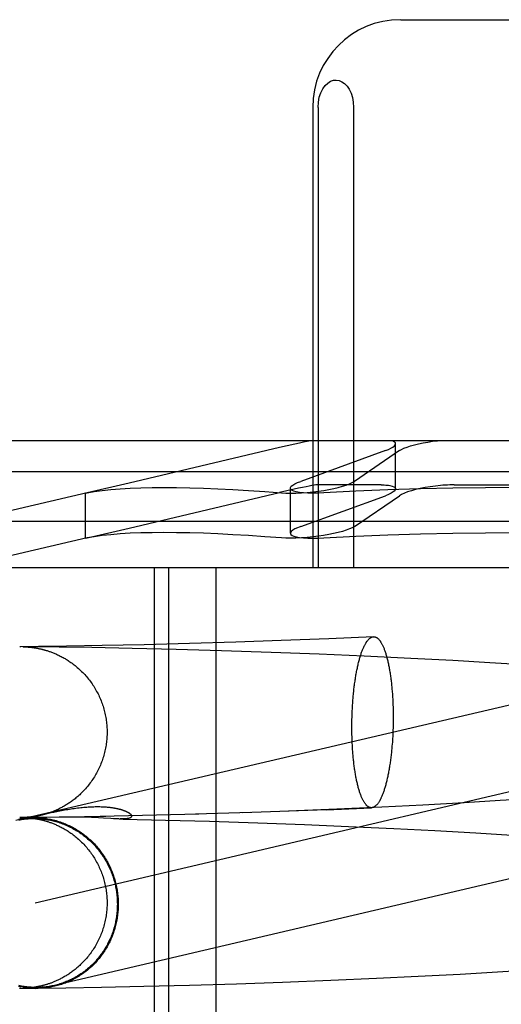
# Model space of a CAD drawing. Header units: inches. Extents: x 0 to 278, y 0 to 180.
# Tile 23 of 76: x 95.415 to 95.524, y 91.811 to 92.035. Entities that reach past the tile are written whole.
import ezdxf

# ---------------------------------------------------------------- set-up
doc = ezdxf.new("R2010")
doc.units = ezdxf.units.IN
doc.header["$LTSCALE"] = 15.310625
doc.header["$MEASUREMENT"] = 0
doc.linetypes.add('HIDDEN', pattern=[0.2, 0.1, -0.1])
doc.layers.add('DEFAULT_2', color=8, linetype='HIDDEN')

msp = doc.modelspace()

# ---------------------------------------------------------------- linework, layer by layer
at = {"layer": 'DEFAULT_2', "color": 8, "linetype": 'HIDDEN'}
for p, q in [((95.50153, 92.03531), (95.55508, 92.03531)), ((95.48143, 92.01531), (95.48143, 91.91031)), ((95.48265, 92.01531), (95.48265, 91.91031)), ((95.49077, 92.01531), (95.49077, 91.91031)), ((95.68423, 91.93931), (95.37237, 91.93931)), ((95.50034, 91.92833), (95.50034, 91.93861)), ((95.47388, 91.93774), (95.43959, 91.92963)), ((95.498, 91.93704), (95.47869, 91.93004)), ((95.50121, 91.93704), (95.49094, 91.93004)), ((95.6913, 91.93223), (95.3653, 91.93223)), ((95.43959, 91.92963), (95.42998, 91.92745)), ((95.43002, 91.92746), (95.40205, 91.9209)), ((95.42998, 91.92745), (95.42959, 91.92735)), ((95.42959, 91.92735), (95.42999, 91.92741)), ((95.42959, 91.91709), (95.42959, 91.92736)), ((95.43959, 91.91936), (95.47387, 91.92747)), ((95.47635, 91.91822), (95.47635, 91.92849)), ((95.49701, 91.92924), (95.48243, 91.92924)), ((95.51372, 91.92924), (95.54289, 91.92924)), ((95.47869, 91.91977), (95.498, 91.92677)), ((95.49094, 91.91977), (95.50121, 91.92677)), ((95.65455, 91.9209), (95.40205, 91.9209)), ((95.42998, 91.91718), (95.43959, 91.91936)), ((95.43002, 91.91719), (95.40067, 91.91031)), ((95.42959, 91.91708), (95.42998, 91.91718)), ((95.42999, 91.91714), (95.42959, 91.91708)), ((95.65594, 91.91031), (95.40067, 91.91031)), ((95.4453, 91.91031), (95.4453, 91.75406)), ((95.44854, 91.91031), (95.44854, 91.75406)), ((95.45937, 91.91031), (95.45937, 91.75406)), ((95.47424, 91.89374), (95.46392, 91.89338)), ((95.48514, 91.89417), (95.47424, 91.89374)), ((95.49528, 91.89462), (95.48514, 91.89417)), ((95.41471, 91.89233), (95.41462, 91.89233)), ((95.41486, 91.89233), (95.41473, 91.89233)), ((95.4189, 91.89236), (95.41486, 91.89233)), ((95.4236, 91.89224), (95.41537, 91.89233)), ((95.41538, 91.89233), (95.41549, 91.89232)), ((95.41542, 91.89233), (95.41549, 91.89232)), ((95.41549, 91.89232), (95.41557, 91.89232)), ((95.41557, 91.89232), (95.41567, 91.89232)), ((95.41567, 91.89232), (95.41573, 91.89232)), ((95.41575, 91.89232), (95.41583, 91.89231)), ((95.41585, 91.89231), (95.41594, 91.89231)), ((95.41594, 91.89231), (95.41603, 91.8923)), ((95.41603, 91.8923), (95.41613, 91.8923)), ((95.41613, 91.8923), (95.41625, 91.89229)), ((95.41625, 91.89229), (95.41633, 91.89229)), ((95.41633, 91.89229), (95.41643, 91.89228)), ((95.41643, 91.89228), (95.41653, 91.89227)), ((95.41653, 91.89227), (95.41664, 91.89226)), ((95.41664, 91.89226), (95.41675, 91.89225)), ((95.41675, 91.89225), (95.41687, 91.89224)), ((95.41687, 91.89224), (95.417, 91.89223)), ((95.417, 91.89223), (95.41714, 91.89222)), ((95.41714, 91.89222), (95.41728, 91.8922)), ((95.41728, 91.8922), (95.41742, 91.89218)), ((95.41742, 91.89218), (95.41758, 91.89216)), ((95.41758, 91.89216), (95.41773, 91.89214)), ((95.42531, 91.89244), (95.4189, 91.89236)), ((95.4311, 91.89213), (95.4236, 91.89224)), ((95.43341, 91.89258), (95.42531, 91.89244)), ((95.44027, 91.89195), (95.4311, 91.89213)), ((95.44303, 91.89278), (95.43341, 91.89258)), ((95.4503, 91.8917), (95.44027, 91.89195)), ((95.45337, 91.89305), (95.44303, 91.89278)), ((95.46065, 91.89141), (95.4503, 91.8917)), ((95.46392, 91.89338), (95.45337, 91.89305)), ((95.47195, 91.89103), (95.46065, 91.89141)), ((95.4829, 91.89062), (95.47195, 91.89103)), ((95.49319, 91.89018), (95.4829, 91.89062)), ((95.50379, 91.88968), (95.49319, 91.89018)), ((95.51338, 91.88918), (95.50379, 91.88968)), ((95.52185, 91.8887), (95.51338, 91.88918)), ((95.53033, 91.88818), (95.52185, 91.8887)), ((95.54315, 91.88299), (95.41376, 91.85269)), ((95.49967, 91.88044), (95.4997, 91.8798)), ((95.49044, 91.87763), (95.49048, 91.87828)), ((95.49048, 91.87828), (95.49051, 91.87893)), ((95.49051, 91.87893), (95.49056, 91.87958)), ((95.4997, 91.8798), (95.49973, 91.87916)), ((95.49973, 91.87916), (95.49975, 91.87851)), ((95.49975, 91.87851), (95.49976, 91.87786)), ((95.49038, 91.87566), (95.4904, 91.87632)), ((95.4904, 91.87632), (95.49042, 91.87698)), ((95.49042, 91.87698), (95.49044, 91.87763)), ((95.49976, 91.87786), (95.49977, 91.87721)), ((95.49977, 91.87721), (95.49978, 91.87655)), ((95.49978, 91.87589), (95.49977, 91.87524)), ((95.49978, 91.87655), (95.49978, 91.87589)), ((95.49036, 91.87435), (95.49037, 91.87501)), ((95.49036, 91.87369), (95.49036, 91.87435)), ((95.49037, 91.87303), (95.49036, 91.87369)), ((95.49037, 91.87501), (95.49038, 91.87566)), ((95.49975, 91.87392), (95.49973, 91.87326)), ((95.49976, 91.87458), (95.49975, 91.87392)), ((95.49977, 91.87524), (95.49976, 91.87458)), ((95.49038, 91.87238), (95.49037, 91.87303)), ((95.4904, 91.87173), (95.49038, 91.87238)), ((95.49042, 91.87108), (95.4904, 91.87173)), ((95.49963, 91.87131), (95.49959, 91.87066)), ((95.49967, 91.87196), (95.49963, 91.87131)), ((95.4997, 91.87261), (95.49967, 91.87196)), ((95.49973, 91.87326), (95.4997, 91.87261)), ((95.49044, 91.87044), (95.49042, 91.87108)), ((95.49048, 91.8698), (95.49044, 91.87044)), ((95.54755, 91.8642), (95.41816, 91.8339)), ((95.53238, 91.85776), (95.52418, 91.85724)), ((95.48459, 91.85518), (95.49486, 91.85562)), ((95.49723, 91.85577), (95.48696, 91.85531)), ((95.50654, 91.85624), (95.49723, 91.85577)), ((95.51595, 91.85675), (95.50654, 91.85624)), ((95.52418, 91.85724), (95.51595, 91.85675)), ((95.41471, 91.85339), (95.41462, 91.85339)), ((95.41463, 91.8534), (95.41472, 91.8534)), ((95.41921, 91.85336), (95.41464, 91.8534)), ((95.41486, 91.8534), (95.41473, 91.85339)), ((95.41475, 91.8534), (95.41485, 91.8534)), ((95.41486, 91.8534), (95.41932, 91.85343)), ((95.41555, 91.8534), (95.41537, 91.8534)), ((95.41538, 91.85339), (95.41548, 91.85339)), ((95.41539, 91.8534), (95.41539, 91.8534)), ((95.41544, 91.85339), (95.41552, 91.85339)), ((95.41559, 91.85341), (95.41551, 91.8534)), ((95.41552, 91.85339), (95.41559, 91.85339)), ((95.41569, 91.85341), (95.41559, 91.85341)), ((95.41561, 91.85339), (95.41571, 91.85338)), ((95.41578, 91.85341), (95.41571, 91.85341)), ((95.41571, 91.85338), (95.41578, 91.85338)), ((95.41588, 91.85342), (95.4158, 91.85341)), ((95.4158, 91.85338), (95.41591, 91.85338)), ((95.41597, 91.85342), (95.41588, 91.85342)), ((95.41591, 91.85338), (95.416, 91.85337)), ((95.41607, 91.85342), (95.41597, 91.85342)), ((95.416, 91.85337), (95.4161, 91.85337)), ((95.41617, 91.85343), (95.41607, 91.85342)), ((95.4161, 91.85337), (95.41621, 91.85336)), ((95.41629, 91.85344), (95.41617, 91.85343)), ((95.41621, 91.85336), (95.41633, 91.85335)), ((95.41638, 91.85344), (95.41629, 91.85344)), ((95.41633, 91.85335), (95.41643, 91.85335)), ((95.41648, 91.85345), (95.41638, 91.85344)), ((95.41643, 91.85335), (95.41653, 91.85334)), ((95.41658, 91.85346), (95.41648, 91.85345)), ((95.41653, 91.85334), (95.41664, 91.85333)), ((95.41669, 91.85347), (95.41658, 91.85346)), ((95.41664, 91.85333), (95.41675, 91.85332)), ((95.41681, 91.85348), (95.41669, 91.85347)), ((95.41675, 91.85332), (95.41687, 91.85331)), ((95.41693, 91.85349), (95.41681, 91.85348)), ((95.41687, 91.85331), (95.417, 91.8533)), ((95.41705, 91.8535), (95.41693, 91.85349)), ((95.417, 91.8533), (95.41714, 91.85328)), ((95.41719, 91.85352), (95.41705, 91.8535)), ((95.41714, 91.85328), (95.41728, 91.85327)), ((95.41732, 91.85353), (95.41719, 91.85352)), ((95.41728, 91.85327), (95.41742, 91.85325)), ((95.41747, 91.85355), (95.41732, 91.85353)), ((95.41742, 91.85325), (95.41758, 91.85323)), ((95.41763, 91.85357), (95.41747, 91.85355)), ((95.41758, 91.85323), (95.41773, 91.85321)), ((95.41779, 91.85359), (95.41763, 91.85357)), ((95.41857, 91.85338), (95.41855, 91.85338)), ((95.41862, 91.85338), (95.41859, 91.85338)), ((95.41867, 91.85337), (95.41864, 91.85337)), ((95.41871, 91.85337), (95.41869, 91.85337)), ((95.4188, 91.85337), (95.41873, 91.85337)), ((95.41887, 91.85337), (95.4188, 91.85337)), ((95.41893, 91.85336), (95.41887, 91.85337)), ((95.41902, 91.85336), (95.41896, 91.85336)), ((95.41911, 91.85336), (95.41904, 91.85336)), ((95.42589, 91.85351), (95.41905, 91.85343)), ((95.41911, 91.85388), (95.41943, 91.85396)), ((95.41932, 91.85336), (95.41924, 91.85336)), ((95.41944, 91.85336), (95.41932, 91.85336)), ((95.41943, 91.85396), (95.41964, 91.85401)), ((95.41959, 91.85336), (95.41944, 91.85336)), ((95.41975, 91.85336), (95.41959, 91.85336)), ((95.41964, 91.85401), (95.42009, 91.85412)), ((95.42001, 91.85336), (95.41975, 91.85336)), ((95.42032, 91.85337), (95.42001, 91.85336)), ((95.42009, 91.85412), (95.42061, 91.85424)), ((95.42078, 91.85338), (95.42032, 91.85337)), ((95.42061, 91.85424), (95.42117, 91.85437)), ((95.42361, 91.85346), (95.42078, 91.85338)), ((95.42117, 91.85437), (95.42178, 91.85451)), ((95.42178, 91.85451), (95.42243, 91.85464)), ((95.42243, 91.85464), (95.4231, 91.85478)), ((95.42448, 91.85347), (95.42361, 91.85346)), ((95.43427, 91.85366), (95.42448, 91.85347)), ((95.42619, 91.8535), (95.42555, 91.85349)), ((95.4269, 91.8535), (95.42619, 91.8535)), ((95.42765, 91.85349), (95.4269, 91.8535)), ((95.42844, 91.85348), (95.42765, 91.85349)), ((95.42927, 91.85346), (95.42844, 91.85348)), ((95.43013, 91.85344), (95.42927, 91.85346)), ((95.43098, 91.8534), (95.43013, 91.85344)), ((95.4318, 91.85337), (95.43098, 91.8534)), ((95.4326, 91.85332), (95.4318, 91.85337)), ((95.43372, 91.85326), (95.4326, 91.85332)), ((95.45549, 91.85417), (95.43298, 91.85364)), ((95.43539, 91.85316), (95.43372, 91.85326)), ((95.46732, 91.85453), (95.45474, 91.85416)), ((95.48459, 91.85518), (95.46546, 91.85449)), ((95.48696, 91.85531), (95.47593, 91.85487)), ((95.43599, 91.85312), (95.43539, 91.85316)), ((95.43734, 91.85307), (95.43599, 91.85312)), ((95.43734, 91.85307), (95.43822, 91.85305)), ((95.43822, 91.85305), (95.4479, 91.85282)), ((95.4479, 91.85282), (95.45793, 91.85254)), ((95.45793, 91.85254), (95.46891, 91.85218)), ((95.46891, 91.85218), (95.47957, 91.85178)), ((95.47957, 91.85178), (95.4896, 91.85137)), ((95.4896, 91.85137), (95.49992, 91.85089)), ((95.49992, 91.85089), (95.50925, 91.85041)), ((95.50925, 91.85041), (95.51865, 91.84989)), ((95.51865, 91.84989), (95.52687, 91.84939)), ((95.50546, 91.8172), (95.51508, 91.81771)), ((95.51508, 91.81771), (95.52356, 91.81819)), ((95.52356, 91.81819), (95.53205, 91.81872)), ((95.44294, 91.81491), (95.45337, 91.81517)), ((95.45337, 91.81517), (95.46403, 91.81549)), ((95.46403, 91.81549), (95.47451, 91.81585)), ((95.47451, 91.81585), (95.4856, 91.81629)), ((95.4856, 91.81629), (95.49599, 91.81674)), ((95.49599, 91.81674), (95.50546, 91.8172)), ((95.41457, 91.81447), (95.41826, 91.81443)), ((95.41463, 91.81447), (95.41472, 91.81446)), ((95.41475, 91.81446), (95.41485, 91.81446)), ((95.41537, 91.81447), (95.41865, 91.81449)), ((95.41555, 91.81447), (95.41537, 91.81447)), ((95.41539, 91.81447), (95.41539, 91.81447)), ((95.41559, 91.81447), (95.41551, 91.81447)), ((95.41569, 91.81447), (95.41559, 91.81447)), ((95.41578, 91.81448), (95.41571, 91.81447)), ((95.41588, 91.81448), (95.4158, 91.81448)), ((95.41597, 91.81449), (95.41588, 91.81448)), ((95.41607, 91.81449), (95.41597, 91.81449)), ((95.41617, 91.8145), (95.41607, 91.81449)), ((95.41629, 91.8145), (95.41617, 91.8145)), ((95.41638, 91.81451), (95.41629, 91.8145)), ((95.41648, 91.81452), (95.41638, 91.81451)), ((95.41658, 91.81452), (95.41648, 91.81452)), ((95.41669, 91.81453), (95.41658, 91.81452)), ((95.41681, 91.81454), (95.41669, 91.81453)), ((95.41693, 91.81455), (95.41681, 91.81454)), ((95.41705, 91.81457), (95.41693, 91.81455)), ((95.41719, 91.81458), (95.41705, 91.81457)), ((95.41732, 91.8146), (95.41719, 91.81458)), ((95.41747, 91.81462), (95.41732, 91.8146)), ((95.41763, 91.81464), (95.41747, 91.81462)), ((95.41779, 91.81466), (95.41763, 91.81464)), ((95.41865, 91.81449), (95.42514, 91.81457)), ((95.42514, 91.81457), (95.43329, 91.8147)), ((95.43329, 91.8147), (95.44294, 91.81491))]:
    msp.add_line(p, q, dxfattribs=at)
for points in [[(95.48265, 92.01531), (95.48272, 92.0165), (95.48293, 92.01761), (95.48327, 92.01864), (95.48372, 92.01956), (95.48425, 92.02029), (95.48485, 92.02087), (95.48549, 92.02126), (95.48615, 92.02149), (95.48682, 92.02155), (95.48748, 92.02144), (95.48811, 92.02117), (95.48871, 92.02075), (95.48927, 92.02017), (95.48976, 92.01944), (95.49018, 92.01857), (95.4905, 92.01758), (95.49069, 92.01649), (95.49077, 92.01531)], [(95.48093, 91.93931), (95.48019, 91.93916), (95.47935, 91.93898), (95.4784, 91.93878), (95.47737, 91.93854), (95.47388, 91.93774)], [(95.498, 91.93704), (95.49869, 91.93732), (95.49927, 91.93759), (95.49973, 91.93786), (95.50007, 91.93812), (95.50027, 91.93837), (95.50034, 91.93861)], [(95.50034, 91.93861), (95.50028, 91.93882), (95.50009, 91.93901), (95.49977, 91.93917), (95.49934, 91.93931)], [(95.50121, 91.93704), (95.50167, 91.93732), (95.50225, 91.93759), (95.50294, 91.93786), (95.50374, 91.93812), (95.50462, 91.93837), (95.50558, 91.9386), (95.5066, 91.93882), (95.50767, 91.93901), (95.50878, 91.93917), (95.50989, 91.93931)], [(95.47635, 91.92849), (95.47639, 91.92866), (95.47656, 91.92892), (95.47689, 91.92919), (95.47735, 91.92947), (95.47796, 91.92975), (95.47869, 91.93004)], [(95.48154, 91.92767), (95.48274, 91.92782), (95.48394, 91.92799), (95.4851, 91.92819), (95.48622, 91.92842), (95.48726, 91.92866), (95.48822, 91.92892), (95.48907, 91.92919), (95.48982, 91.92947), (95.49045, 91.92975), (95.49094, 91.93004)], [(95.42999, 91.92741), (95.43164, 91.9277), (95.43345, 91.92794), (95.43542, 91.92815), (95.43754, 91.92832), (95.43981, 91.92846), (95.44223, 91.92856), (95.4448, 91.92861), (95.44752, 91.92863), (95.45039, 91.92861), (95.45339, 91.92856), (95.45654, 91.92846), (95.45982, 91.92832), (95.46325, 91.92815), (95.4668, 91.92794), (95.47049, 91.9277), (95.47432, 91.92741)], [(95.48243, 91.92924), (95.48215, 91.92923), (95.48175, 91.92918), (95.48125, 91.92909), (95.48064, 91.92898), (95.47993, 91.92883), (95.47912, 91.92866), (95.47822, 91.92846), (95.47723, 91.92824), (95.47387, 91.92747)], [(95.47432, 91.92741), (95.4753, 91.92736), (95.47641, 91.92735), (95.4776, 91.92737), (95.47888, 91.92743), (95.4802, 91.92753), (95.48154, 91.92767)], [(95.47769, 91.92767), (95.47715, 91.92782), (95.47674, 91.92799), (95.47648, 91.92819), (95.47636, 91.92842), (95.47635, 91.92849)], [(95.48397, 91.92741), (95.4827, 91.92736), (95.48148, 91.92735), (95.48036, 91.92737), (95.47933, 91.92743), (95.47844, 91.92753), (95.47769, 91.92767)], [(95.5283, 91.92863), (95.52085, 91.9286), (95.51341, 91.92849), (95.50599, 91.92832), (95.4986, 91.92809), (95.49126, 91.92778), (95.48397, 91.92741)], [(95.49701, 91.92924), (95.4974, 91.92924), (95.49776, 91.92923), (95.4981, 91.92921), (95.49842, 91.92918), (95.49872, 91.92914), (95.499, 91.9291)], [(95.50034, 91.92834), (95.5003, 91.92817), (95.50013, 91.92791), (95.4998, 91.92763), (95.49934, 91.92735), (95.49873, 91.92706), (95.498, 91.92677)], [(95.499, 91.9291), (95.49954, 91.92898), (95.49994, 91.92882), (95.50021, 91.92863), (95.50033, 91.92841), (95.50034, 91.92834)], [(95.51061, 91.9291), (95.50941, 91.92898), (95.50822, 91.92882), (95.50706, 91.92863), (95.50595, 91.92841), (95.5049, 91.92817), (95.50394, 91.92791), (95.50308, 91.92763), (95.50233, 91.92735), (95.50171, 91.92706), (95.50121, 91.92677)], [(95.51372, 91.92924), (95.51322, 91.92924), (95.51271, 91.92923), (95.51219, 91.92921), (95.51167, 91.92918), (95.51114, 91.92914), (95.51061, 91.9291)], [(95.47432, 91.91714), (95.47049, 91.91742), (95.4668, 91.91767), (95.46325, 91.91788), (95.45982, 91.91805), (95.45654, 91.91819), (95.45339, 91.91828), (95.45039, 91.91834), (95.44752, 91.91836), (95.4448, 91.91834), (95.44223, 91.91828), (95.43981, 91.91819), (95.43754, 91.91805), (95.43542, 91.91788), (95.43345, 91.91767), (95.43164, 91.91742), (95.42999, 91.91714)], [(95.47869, 91.91977), (95.47795, 91.91948), (95.47735, 91.9192), (95.47689, 91.91892), (95.47656, 91.91864), (95.47638, 91.91839), (95.47635, 91.91822)], [(95.49094, 91.91977), (95.49044, 91.91948), (95.48982, 91.9192), (95.48907, 91.91892), (95.48821, 91.91864), (95.48726, 91.91839), (95.48621, 91.91814), (95.4851, 91.91792), (95.48393, 91.91772), (95.48274, 91.91755), (95.48154, 91.9174)], [(95.48397, 91.91714), (95.49126, 91.91751), (95.4986, 91.91781), (95.50599, 91.91805), (95.51341, 91.91822), (95.52085, 91.91832), (95.5283, 91.91836)], [(95.48154, 91.9174), (95.4802, 91.91726), (95.47888, 91.91716), (95.47761, 91.9171), (95.47641, 91.91708), (95.47531, 91.91709), (95.47432, 91.91714)], [(95.47635, 91.91822), (95.47636, 91.91814), (95.47648, 91.91792), (95.47674, 91.91772), (95.47715, 91.91755), (95.47769, 91.9174)], [(95.47769, 91.9174), (95.47844, 91.91726), (95.47933, 91.91716), (95.48036, 91.9171), (95.48148, 91.91708), (95.4827, 91.91709), (95.48397, 91.91714)], [(95.49056, 91.87958), (95.4906, 91.88021), (95.49063, 91.88053), (95.49066, 91.88085), (95.49069, 91.88116), (95.49071, 91.88147), (95.49075, 91.88178), (95.49078, 91.88209), (95.49081, 91.8824), (95.49084, 91.8827), (95.49088, 91.88301), (95.49092, 91.88331), (95.49096, 91.8836), (95.49099, 91.8839), (95.49103, 91.88419), (95.49108, 91.88448), (95.49112, 91.88477), (95.49116, 91.88505), (95.49121, 91.88534), (95.49125, 91.88562), (95.4913, 91.88589), (95.49135, 91.88616), (95.4914, 91.88643), (95.49145, 91.8867), (95.4915, 91.88696), (95.49155, 91.88722), (95.49161, 91.88748), (95.49166, 91.88773), (95.49171, 91.88798), (95.49177, 91.88823), (95.49183, 91.88847), (95.49189, 91.88871), (95.49195, 91.88894), (95.49201, 91.88917), (95.49207, 91.8894), (95.49213, 91.88962), (95.49219, 91.88984), (95.49225, 91.89005), (95.49232, 91.89026), (95.49238, 91.89047), (95.49245, 91.89067), (95.49251, 91.89087), (95.49258, 91.89106), (95.49265, 91.89125), (95.49272, 91.89143), (95.49279, 91.89161), (95.49286, 91.89178), (95.49293, 91.89195), (95.493, 91.89211), (95.49307, 91.89227), (95.49314, 91.89243), (95.49322, 91.89258), (95.49329, 91.89272), (95.49336, 91.89286), (95.49344, 91.89299), (95.49351, 91.89312), (95.49359, 91.89325), (95.49366, 91.89336), (95.49374, 91.89348), (95.49381, 91.89359), (95.49389, 91.89369), (95.49397, 91.89379), (95.49405, 91.89388), (95.49412, 91.89397), (95.4942, 91.89405), (95.49428, 91.89413), (95.49436, 91.8942), (95.49444, 91.89426), (95.49452, 91.89432), (95.4946, 91.89438), (95.49467, 91.89443), (95.49475, 91.89447), (95.49483, 91.89451), (95.49491, 91.89454), (95.49499, 91.89457), (95.49507, 91.89459), (95.49515, 91.8946), (95.49523, 91.89461), (95.49528, 91.89462)], [(95.49528, 91.89462), (95.49531, 91.89462), (95.49539, 91.89462), (95.49547, 91.89461), (95.49555, 91.8946), (95.49563, 91.89458), (95.49571, 91.89456), (95.49578, 91.89453), (95.49586, 91.8945), (95.49594, 91.89446), (95.49602, 91.89441), (95.4961, 91.89436), (95.49617, 91.8943), (95.49625, 91.89424), (95.49633, 91.89418), (95.4964, 91.8941), (95.49648, 91.89402), (95.49656, 91.89394), (95.49663, 91.89385), (95.49671, 91.89376), (95.49678, 91.89366), (95.49685, 91.89355), (95.49693, 91.89344), (95.497, 91.89333), (95.49707, 91.89321), (95.49714, 91.89308), (95.49722, 91.89295), (95.49729, 91.89282), (95.49736, 91.89268), (95.49743, 91.89253), (95.49749, 91.89238), (95.49756, 91.89222), (95.49763, 91.89206), (95.4977, 91.8919), (95.49776, 91.89173), (95.49783, 91.89155), (95.49789, 91.89137), (95.49795, 91.89119), (95.49802, 91.891), (95.49808, 91.89081), (95.49814, 91.89061), (95.4982, 91.89041), (95.49826, 91.8902), (95.49832, 91.88999), (95.49837, 91.88977), (95.49843, 91.88956), (95.49848, 91.88933), (95.49854, 91.8891), (95.49859, 91.88887), (95.49864, 91.88864), (95.49869, 91.8884), (95.49875, 91.88816), (95.49879, 91.88791), (95.49884, 91.88766), (95.49889, 91.8874), (95.49894, 91.88715), (95.49898, 91.88689), (95.49902, 91.88662), (95.49907, 91.88635), (95.49911, 91.88608), (95.49915, 91.88581), (95.49919, 91.88553), (95.49923, 91.88525), (95.49926, 91.88497), (95.4993, 91.88468), (95.49933, 91.8844), (95.49937, 91.8841), (95.4994, 91.88381), (95.49943, 91.88351), (95.49946, 91.88322), (95.49949, 91.88292), (95.49951, 91.88261), (95.49954, 91.88231), (95.49956, 91.882), (95.49959, 91.88169), (95.49961, 91.88138), (95.49963, 91.88107), (95.49965, 91.88075), (95.49967, 91.88044)], [(95.41773, 91.89214), (95.4179, 91.89212), (95.41798, 91.89211), (95.41806, 91.89209), (95.41815, 91.89208), (95.41824, 91.89206), (95.41833, 91.89205), (95.41842, 91.89203), (95.41852, 91.89202), (95.41862, 91.892), (95.41871, 91.89198), (95.41882, 91.89196), (95.41892, 91.89194), (95.41902, 91.89192), (95.41913, 91.89189), (95.41924, 91.89187), (95.41936, 91.89185), (95.41947, 91.89182), (95.41959, 91.89179), (95.41972, 91.89176), (95.41984, 91.89173), (95.41998, 91.89169), (95.42011, 91.89166), (95.42025, 91.89162), (95.42039, 91.89158), (95.42054, 91.89154), (95.42069, 91.89149), (95.42085, 91.89144), (95.42101, 91.89139), (95.42118, 91.89134), (95.42135, 91.89128), (95.42152, 91.89122), (95.4217, 91.89116), (95.42188, 91.89109), (95.42207, 91.89102), (95.42226, 91.89095), (95.42245, 91.89087), (95.42264, 91.89079), (95.42284, 91.8907), (95.42304, 91.89062), (95.42324, 91.89052), (95.42345, 91.89043), (95.42365, 91.89033), (95.42387, 91.89022), (95.42408, 91.89011), (95.4243, 91.88999), (95.42452, 91.88987), (95.42474, 91.88975), (95.42496, 91.88962), (95.42518, 91.88949), (95.42541, 91.88935), (95.42564, 91.8892), (95.42586, 91.88905), (95.42609, 91.8889), (95.42632, 91.88874), (95.42656, 91.88857), (95.42679, 91.88839), (95.42703, 91.88821), (95.42727, 91.88802), (95.42752, 91.88782), (95.42776, 91.88761), (95.42801, 91.88739), (95.42826, 91.88717), (95.42851, 91.88694), (95.42875, 91.8867), (95.42899, 91.88646), (95.42922, 91.88622), (95.42945, 91.88597), (95.42968, 91.88572), (95.4299, 91.88547), (95.43011, 91.88521), (95.43032, 91.88495), (95.43053, 91.88469), (95.43073, 91.88442), (95.43093, 91.88415), (95.43112, 91.88387), (95.43131, 91.88359), (95.43149, 91.88331), (95.43167, 91.88303), (95.43184, 91.88274), (95.43201, 91.88245), (95.43217, 91.88216), (95.43233, 91.88186), (95.43248, 91.88156), (95.43263, 91.88126), (95.43277, 91.88096), (95.43291, 91.88065), (95.43304, 91.88035), (95.43317, 91.88003), (95.43329, 91.87972), (95.43341, 91.87941), (95.43352, 91.87909), (95.43362, 91.87877), (95.43372, 91.87845), (95.43381, 91.87813), (95.4339, 91.87781), (95.43398, 91.87748), (95.43406, 91.87716), (95.43413, 91.87683), (95.4342, 91.8765), (95.43426, 91.87617), (95.43431, 91.87584), (95.43436, 91.87551), (95.4344, 91.87518), (95.43444, 91.87484), (95.43447, 91.87451), (95.4345, 91.87418), (95.43452, 91.87384), (95.43453, 91.87351), (95.43454, 91.87317), (95.43454, 91.87286)], [(95.43454, 91.87286), (95.43454, 91.87256), (95.43453, 91.87222), (95.43452, 91.87188), (95.4345, 91.87155), (95.43447, 91.87121), (95.43444, 91.87088), (95.4344, 91.87054), (95.43436, 91.87021), (95.43431, 91.86988), (95.43426, 91.86955), (95.4342, 91.86922), (95.43413, 91.86889), (95.43406, 91.86856), (95.43398, 91.86823), (95.4339, 91.8679), (95.43381, 91.86758), (95.43371, 91.86726), (95.43361, 91.86694), (95.43351, 91.86662), (95.4334, 91.8663), (95.43328, 91.86598), (95.43316, 91.86567), (95.43303, 91.86536), (95.4329, 91.86505), (95.43276, 91.86474), (95.43262, 91.86444), (95.43247, 91.86414), (95.43232, 91.86384), (95.43216, 91.86354), (95.43199, 91.86325), (95.43182, 91.86296), (95.43165, 91.86267), (95.43147, 91.86238), (95.43129, 91.8621), (95.4311, 91.86182), (95.4309, 91.86155), (95.43071, 91.86127), (95.4305, 91.86101), (95.4303, 91.86074), (95.43008, 91.86048), (95.42986, 91.86022), (95.42964, 91.85996), (95.42941, 91.85971), (95.42919, 91.85947), (95.42896, 91.85923), (95.42874, 91.85901), (95.42852, 91.8588), (95.4283, 91.85859), (95.42809, 91.8584), (95.42788, 91.85821), (95.42767, 91.85803), (95.42746, 91.85785), (95.42725, 91.85768), (95.42704, 91.85752), (95.42683, 91.85736), (95.42662, 91.8572), (95.42641, 91.85705), (95.42621, 91.85691), (95.426, 91.85677), (95.4258, 91.85663), (95.4256, 91.8565), (95.4254, 91.85637), (95.4252, 91.85625), (95.425, 91.85613), (95.4248, 91.85601), (95.42461, 91.8559), (95.42441, 91.8558), (95.42422, 91.85569), (95.42403, 91.85559), (95.42385, 91.8555), (95.42366, 91.8554), (95.42348, 91.85531), (95.42329, 91.85523), (95.42312, 91.85515), (95.42294, 91.85507), (95.42276, 91.85499), (95.42259, 91.85492), (95.42242, 91.85485), (95.42225, 91.85478), (95.42209, 91.85472), (95.42193, 91.85465), (95.42177, 91.85459), (95.42161, 91.85454), (95.42146, 91.85448), (95.42131, 91.85443), (95.42115, 91.85438), (95.421, 91.85433), (95.42085, 91.85428), (95.42071, 91.85424), (95.42056, 91.85419), (95.42041, 91.85415), (95.42027, 91.85411), (95.42013, 91.85407), (95.41999, 91.85403), (95.41985, 91.854), (95.41971, 91.85396), (95.41957, 91.85393), (95.41944, 91.8539), (95.4193, 91.85387), (95.41917, 91.85384), (95.41904, 91.85381), (95.41892, 91.85379), (95.41879, 91.85376), (95.41868, 91.85374), (95.41856, 91.85372), (95.41846, 91.8537), (95.41835, 91.85368), (95.41825, 91.85366), (95.41815, 91.85365), (95.41806, 91.85363), (95.41797, 91.85362), (95.41788, 91.8536), (95.41779, 91.85359)], [(95.49486, 91.85562), (95.49483, 91.85562), (95.49475, 91.85562), (95.49467, 91.85563), (95.4946, 91.85564), (95.49452, 91.85566), (95.49444, 91.85568), (95.49436, 91.85571), (95.49428, 91.85575), (95.4942, 91.85579), (95.49412, 91.85583), (95.49405, 91.85588), (95.49397, 91.85594), (95.49389, 91.856), (95.49381, 91.85607), (95.49374, 91.85614), (95.49366, 91.85622), (95.49359, 91.8563), (95.49351, 91.85639), (95.49344, 91.85648), (95.49336, 91.85658), (95.49329, 91.85669), (95.49322, 91.8568), (95.49314, 91.85691), (95.49307, 91.85703), (95.493, 91.85716), (95.49293, 91.85729), (95.49286, 91.85742), (95.49279, 91.85756), (95.49272, 91.85771), (95.49265, 91.85786), (95.49258, 91.85802), (95.49251, 91.85818), (95.49245, 91.85834), (95.49238, 91.85851), (95.49232, 91.85869), (95.49225, 91.85887), (95.49219, 91.85905), (95.49213, 91.85924), (95.49207, 91.85943), (95.49201, 91.85963), (95.49195, 91.85983), (95.49189, 91.86004), (95.49183, 91.86025), (95.49177, 91.86047), (95.49171, 91.86069), (95.49166, 91.86091), (95.49161, 91.86114), (95.49155, 91.86137), (95.4915, 91.8616), (95.49145, 91.86184), (95.4914, 91.86209), (95.49135, 91.86233), (95.4913, 91.86258), (95.49125, 91.86284), (95.49121, 91.86309), (95.49116, 91.86336), (95.49112, 91.86362), (95.49108, 91.86389), (95.49103, 91.86416), (95.49099, 91.86443), (95.49096, 91.86471), (95.49092, 91.86499), (95.49088, 91.86527), (95.49084, 91.86556), (95.49081, 91.86585), (95.49078, 91.86614), (95.49075, 91.86643), (95.49071, 91.86673), (95.49069, 91.86702), (95.49066, 91.86733), (95.49063, 91.86763), (95.4906, 91.86793), (95.49058, 91.86824), (95.49056, 91.86855), (95.49053, 91.86886), (95.49051, 91.86917), (95.49049, 91.86949), (95.49048, 91.8698)], [(95.49959, 91.87066), (95.49954, 91.87003), (95.49951, 91.86971), (95.49949, 91.86939), (95.49946, 91.86908), (95.49943, 91.86877), (95.4994, 91.86846), (95.49937, 91.86815), (95.49933, 91.86784), (95.4993, 91.86754), (95.49926, 91.86724), (95.49923, 91.86694), (95.49919, 91.86664), (95.49915, 91.86634), (95.49911, 91.86605), (95.49907, 91.86576), (95.49902, 91.86547), (95.49898, 91.86519), (95.49894, 91.8649), (95.49889, 91.86463), (95.49884, 91.86435), (95.49879, 91.86408), (95.49875, 91.86381), (95.49869, 91.86354), (95.49864, 91.86328), (95.49859, 91.86302), (95.49854, 91.86276), (95.49848, 91.86251), (95.49843, 91.86226), (95.49837, 91.86201), (95.49832, 91.86177), (95.49826, 91.86153), (95.4982, 91.8613), (95.49814, 91.86107), (95.49808, 91.86084), (95.49802, 91.86062), (95.49795, 91.8604), (95.49789, 91.86019), (95.49783, 91.85998), (95.49776, 91.85977), (95.4977, 91.85957), (95.49763, 91.85938), (95.49756, 91.85918), (95.49749, 91.859), (95.49743, 91.85881), (95.49736, 91.85863), (95.49729, 91.85846), (95.49722, 91.85829), (95.49714, 91.85813), (95.49707, 91.85797), (95.497, 91.85782), (95.49693, 91.85767), (95.49685, 91.85752), (95.49678, 91.85738), (95.49671, 91.85725), (95.49663, 91.85712), (95.49656, 91.857), (95.49648, 91.85688), (95.4964, 91.85676), (95.49633, 91.85665), (95.49625, 91.85655), (95.49617, 91.85645), (95.4961, 91.85636), (95.49602, 91.85627), (95.49594, 91.85619), (95.49586, 91.85612), (95.49578, 91.85605), (95.49571, 91.85598), (95.49563, 91.85592), (95.49555, 91.85587), (95.49547, 91.85582), (95.49539, 91.85577), (95.49531, 91.85573), (95.49523, 91.8557), (95.49515, 91.85568), (95.49507, 91.85565), (95.49499, 91.85564), (95.49491, 91.85563), (95.49486, 91.85562)], [(95.4231, 91.85478), (95.4238, 91.85492), (95.42415, 91.85499), (95.42451, 91.85506), (95.42487, 91.85512), (95.42524, 91.85519), (95.4256, 91.85525), (95.42597, 91.85531), (95.42633, 91.85537), (95.4267, 91.85542), (95.42707, 91.85548), (95.42744, 91.85553), (95.4278, 91.85557), (95.42817, 91.85562), (95.42853, 91.85566), (95.42888, 91.85569), (95.42923, 91.85573), (95.42957, 91.85576), (95.42991, 91.85578), (95.43024, 91.8558), (95.43056, 91.85582), (95.43088, 91.85584), (95.4312, 91.85585), (95.4315, 91.85586), (95.4318, 91.85587), (95.4321, 91.85587), (95.43238, 91.85587), (95.43265, 91.85587), (95.43292, 91.85587), (95.43318, 91.85586), (95.43343, 91.85585), (95.43368, 91.85584), (95.43391, 91.85583), (95.43414, 91.85581), (95.43436, 91.8558), (95.43457, 91.85578), (95.43477, 91.85576), (95.43496, 91.85574), (95.43515, 91.85572), (95.43533, 91.8557), (95.4355, 91.85567), (95.43567, 91.85565), (95.43583, 91.85563), (95.43598, 91.8556), (95.43613, 91.85558), (95.43627, 91.85555), (95.43641, 91.85553), (95.43654, 91.8555), (95.43667, 91.85548), (95.43679, 91.85545), (95.4369, 91.85543), (95.43701, 91.8554), (95.43712, 91.85538), (95.43722, 91.85535), (95.43732, 91.85533), (95.43741, 91.85531), (95.4375, 91.85528), (95.43759, 91.85526), (95.43768, 91.85523), (95.43776, 91.85521), (95.43783, 91.85519), (95.43791, 91.85516), (95.43798, 91.85514), (95.43805, 91.85512), (95.43812, 91.8551), (95.43819, 91.85507), (95.43825, 91.85505), (95.43831, 91.85503), (95.43837, 91.85501), (95.43843, 91.85499), (95.43848, 91.85497), (95.43854, 91.85495), (95.43859, 91.85493), (95.43864, 91.85491), (95.43869, 91.85488), (95.43874, 91.85486), (95.43879, 91.85484), (95.43884, 91.85482), (95.43888, 91.8548), (95.43893, 91.85478), (95.43897, 91.85476), (95.43901, 91.85474), (95.43905, 91.85472), (95.4391, 91.8547), (95.43914, 91.85468), (95.43917, 91.85466), (95.43921, 91.85464), (95.43925, 91.85462), (95.43929, 91.8546), (95.43933, 91.85458), (95.43936, 91.85456), (95.4394, 91.85454), (95.43943, 91.85452), (95.43947, 91.8545), (95.4395, 91.85448), (95.43953, 91.85446), (95.43957, 91.85443), (95.4396, 91.85441), (95.43963, 91.85439), (95.43966, 91.85437), (95.43969, 91.85434), (95.43972, 91.85432), (95.43975, 91.8543), (95.43978, 91.85427), (95.43981, 91.85425), (95.43984, 91.85423), (95.43987, 91.8542), (95.43989, 91.85418), (95.43992, 91.85415), (95.43994, 91.85412), (95.43997, 91.8541), (95.43999, 91.85407), (95.44001, 91.85404), (95.44003, 91.85401), (95.44005, 91.85399), (95.44007, 91.85396), (95.44009, 91.85393), (95.4401, 91.8539), (95.44011, 91.85387), (95.44013, 91.85384), (95.44013, 91.85381), (95.44014, 91.85377), (95.44014, 91.85374), (95.44015, 91.85371), (95.44014, 91.85368), (95.44014, 91.85365), (95.44013, 91.85362), (95.44012, 91.85358), (95.4401, 91.85355), (95.44008, 91.85352), (95.44005, 91.85349), (95.44002, 91.85345), (95.43999, 91.85342), (95.43994, 91.85339), (95.43989, 91.85336), (95.43984, 91.85333), (95.43978, 91.8533), (95.43971, 91.85327), (95.43963, 91.85325), (95.43955, 91.85322), (95.43945, 91.8532), (95.43935, 91.85318), (95.43924, 91.85316), (95.43912, 91.85314), (95.43899, 91.85312), (95.43885, 91.8531), (95.43869, 91.85309), (95.43853, 91.85308), (95.43836, 91.85307), (95.43817, 91.85307), (95.43797, 91.85306), (95.43777, 91.85306), (95.43755, 91.85307)], [(95.41435, 91.85303), (95.41467, 91.85309), (95.41498, 91.85314), (95.4153, 91.85319), (95.41561, 91.85323), (95.41593, 91.85327), (95.41625, 91.8533), (95.41657, 91.85332), (95.41688, 91.85334), (95.4172, 91.85336), (95.41752, 91.85337), (95.41784, 91.85337), (95.41806, 91.85337)], [(95.41852, 91.85338), (95.4185, 91.85338), (95.41847, 91.85339), (95.41844, 91.85339), (95.41842, 91.85339), (95.4184, 91.85339), (95.41837, 91.85339), (95.41835, 91.8534), (95.41832, 91.8534), (95.4183, 91.8534), (95.41828, 91.85341), (95.41826, 91.85341), (95.41823, 91.85341), (95.41821, 91.85342), (95.41819, 91.85342), (95.41818, 91.85343), (95.41816, 91.85343), (95.41814, 91.85344), (95.41813, 91.85344), (95.41811, 91.85345), (95.4181, 91.85345), (95.41809, 91.85346), (95.41808, 91.85347), (95.41807, 91.85347), (95.41806, 91.85348), (95.41806, 91.85349), (95.41806, 91.8535), (95.41806, 91.85351), (95.41807, 91.85351), (95.41807, 91.85352), (95.41808, 91.85353), (95.4181, 91.85355), (95.41812, 91.85356), (95.41814, 91.85357), (95.41816, 91.85359), (95.4182, 91.8536), (95.41823, 91.85362), (95.41827, 91.85363), (95.41832, 91.85365), (95.41837, 91.85367), (95.41843, 91.85369), (95.4185, 91.85371), (95.41857, 91.85373), (95.41866, 91.85376), (95.41875, 91.85379), (95.41886, 91.85381), (95.41898, 91.85385), (95.41911, 91.85388)], [(95.41816, 91.85337), (95.41848, 91.85336), (95.4188, 91.85335), (95.41912, 91.85333), (95.41944, 91.85331), (95.41976, 91.85328), (95.42008, 91.85324), (95.42039, 91.8532), (95.42071, 91.85315), (95.42103, 91.8531), (95.42134, 91.85305), (95.42166, 91.85298), (95.42197, 91.85292), (95.42228, 91.85284), (95.4226, 91.85276), (95.42291, 91.85268), (95.42321, 91.85259), (95.42352, 91.85249), (95.42383, 91.85239), (95.42413, 91.85229), (95.42443, 91.85218), (95.42473, 91.85206), (95.42503, 91.85194), (95.42533, 91.85181), (95.42562, 91.85168), (95.42592, 91.85155), (95.42621, 91.85141), (95.4265, 91.85126), (95.42678, 91.85111), (95.42707, 91.85095), (95.42735, 91.85079), (95.42762, 91.85062), (95.4279, 91.85045), (95.42817, 91.85028), (95.42844, 91.8501), (95.42871, 91.84991), (95.42897, 91.84972), (95.42923, 91.84953), (95.42949, 91.84933), (95.42975, 91.84913), (95.43, 91.84892), (95.43024, 91.84871), (95.43049, 91.84849), (95.43073, 91.84827), (95.43097, 91.84805), (95.4312, 91.84782), (95.43143, 91.84759), (95.43166, 91.84736), (95.43188, 91.84712), (95.4321, 91.84687), (95.43231, 91.84663), (95.43252, 91.84637), (95.43273, 91.84612), (95.43293, 91.84586), (95.43313, 91.8456), (95.43332, 91.84534), (95.43351, 91.84507), (95.43369, 91.8448), (95.43387, 91.84452), (95.43405, 91.84425), (95.43422, 91.84397), (95.43439, 91.84368), (95.43455, 91.8434), (95.43471, 91.84311), (95.43486, 91.84282), (95.43501, 91.84253), (95.43515, 91.84223), (95.43529, 91.84193), (95.43542, 91.84163), (95.43555, 91.84133), (95.43568, 91.84102), (95.43579, 91.84072), (95.43591, 91.84041), (95.43602, 91.8401), (95.43612, 91.83978), (95.43622, 91.83947), (95.43631, 91.83915), (95.4364, 91.83884), (95.43648, 91.83852), (95.43656, 91.8382), (95.43663, 91.83787), (95.4367, 91.83755), (95.43676, 91.83723), (95.43682, 91.8369), (95.43687, 91.83658), (95.43691, 91.83625), (95.43695, 91.83593), (95.43699, 91.8356), (95.43702, 91.83527), (95.43704, 91.83494), (95.43706, 91.83461), (95.43707, 91.83429), (95.43708, 91.83396), (95.43709, 91.83363)], [(95.41439, 91.85283), (95.4147, 91.85288), (95.41501, 91.85294), (95.41533, 91.85298), (95.41564, 91.85303), (95.41595, 91.85306), (95.41627, 91.85309), (95.41658, 91.85312), (95.4169, 91.85314), (95.41721, 91.85315), (95.41753, 91.85316), (95.41785, 91.85317), (95.41816, 91.85316), (95.41848, 91.85316), (95.41879, 91.85314), (95.41911, 91.85313), (95.41943, 91.8531), (95.41974, 91.85307), (95.42006, 91.85304), (95.42037, 91.853), (95.42068, 91.85295), (95.421, 91.8529), (95.42131, 91.85285), (95.42162, 91.85278), (95.42193, 91.85272), (95.42224, 91.85264), (95.42255, 91.85257), (95.42286, 91.85248), (95.42316, 91.85239), (95.42347, 91.8523), (95.42377, 91.8522), (95.42407, 91.8521), (95.42437, 91.85199), (95.42467, 91.85187), (95.42496, 91.85175), (95.42525, 91.85163), (95.42555, 91.8515), (95.42584, 91.85136), (95.42612, 91.85122), (95.42641, 91.85108), (95.42669, 91.85093), (95.42697, 91.85077), (95.42725, 91.85061), (95.42752, 91.85045), (95.4278, 91.85028), (95.42807, 91.85011), (95.42833, 91.84993), (95.4286, 91.84974), (95.42886, 91.84956), (95.42912, 91.84937), (95.42937, 91.84917), (95.42962, 91.84897), (95.42987, 91.84876), (95.43012, 91.84855), (95.43036, 91.84834), (95.4306, 91.84812), (95.43083, 91.8479), (95.43106, 91.84768), (95.43129, 91.84745), (95.43151, 91.84721), (95.43173, 91.84698), (95.43195, 91.84674), (95.43216, 91.84649), (95.43237, 91.84624), (95.43257, 91.84599), (95.43277, 91.84574), (95.43297, 91.84548), (95.43316, 91.84522), (95.43335, 91.84495), (95.43353, 91.84468), (95.43371, 91.84441), (95.43388, 91.84414), (95.43405, 91.84386), (95.43422, 91.84358), (95.43438, 91.8433), (95.43453, 91.84301), (95.43468, 91.84273), (95.43483, 91.84243), (95.43497, 91.84214), (95.43511, 91.84185), (95.43524, 91.84155), (95.43537, 91.84125), (95.43549, 91.84095), (95.43561, 91.84064), (95.43572, 91.84034), (95.43583, 91.84003), (95.43593, 91.83972), (95.43603, 91.83941), (95.43612, 91.8391), (95.43621, 91.83878), (95.43629, 91.83847), (95.43637, 91.83815), (95.43644, 91.83783), (95.4365, 91.83751), (95.43656, 91.83719), (95.43662, 91.83687), (95.43667, 91.83655), (95.43672, 91.83623), (95.43676, 91.83591), (95.43679, 91.83558), (95.43682, 91.83526), (95.43684, 91.83493), (95.43686, 91.83461), (95.43688, 91.83428), (95.43688, 91.83396), (95.43689, 91.83363)], [(95.41773, 91.85321), (95.4179, 91.85319), (95.41798, 91.85317), (95.41806, 91.85316), (95.41815, 91.85315), (95.41824, 91.85313), (95.41833, 91.85312), (95.41842, 91.8531), (95.41852, 91.85308), (95.41862, 91.85306), (95.41871, 91.85305), (95.41882, 91.85303), (95.41892, 91.85301), (95.41902, 91.85298), (95.41913, 91.85296), (95.41924, 91.85294), (95.41936, 91.85291), (95.41947, 91.85288), (95.41959, 91.85286), (95.41972, 91.85283), (95.41984, 91.85279), (95.41998, 91.85276), (95.42011, 91.85273), (95.42025, 91.85269), (95.42039, 91.85265), (95.42054, 91.8526), (95.42069, 91.85256), (95.42085, 91.85251), (95.42101, 91.85246), (95.42118, 91.8524), (95.42135, 91.85235), (95.42152, 91.85229), (95.4217, 91.85222), (95.42188, 91.85216), (95.42207, 91.85209), (95.42226, 91.85201), (95.42245, 91.85194), (95.42264, 91.85185), (95.42284, 91.85177), (95.42304, 91.85168), (95.42324, 91.85159), (95.42345, 91.85149), (95.42365, 91.85139), (95.42387, 91.85129), (95.42408, 91.85118), (95.4243, 91.85106), (95.42452, 91.85094), (95.42474, 91.85082), (95.42496, 91.85069), (95.42518, 91.85055), (95.42541, 91.85041), (95.42564, 91.85027), (95.42586, 91.85012), (95.42609, 91.84996), (95.42632, 91.8498), (95.42656, 91.84964), (95.42679, 91.84946), (95.42703, 91.84928), (95.42727, 91.84909), (95.42752, 91.84889), (95.42776, 91.84868), (95.42801, 91.84846), (95.42826, 91.84824), (95.42851, 91.84801), (95.42875, 91.84777), (95.42899, 91.84753), (95.42922, 91.84729), (95.42945, 91.84704), (95.42968, 91.84679), (95.4299, 91.84654), (95.43011, 91.84628), (95.43032, 91.84602), (95.43053, 91.84575), (95.43073, 91.84549), (95.43093, 91.84521), (95.43112, 91.84494), (95.43131, 91.84466), (95.43149, 91.84438), (95.43167, 91.84409), (95.43184, 91.84381), (95.43201, 91.84352), (95.43217, 91.84322), (95.43233, 91.84293), (95.43248, 91.84263), (95.43263, 91.84233), (95.43277, 91.84203), (95.43291, 91.84172), (95.43304, 91.84141), (95.43317, 91.8411), (95.43329, 91.84079), (95.43341, 91.84047), (95.43352, 91.84016), (95.43362, 91.83984), (95.43372, 91.83952), (95.43381, 91.8392), (95.4339, 91.83887), (95.43398, 91.83855), (95.43406, 91.83822), (95.43413, 91.8379), (95.4342, 91.83757), (95.43426, 91.83724), (95.43431, 91.83691), (95.43436, 91.83657), (95.4344, 91.83624), (95.43444, 91.83591), (95.43447, 91.83558), (95.4345, 91.83524), (95.43452, 91.83491), (95.43453, 91.83457), (95.43454, 91.83424), (95.43454, 91.83393)], [(95.55284, 91.8456), (95.5527, 91.84558), (95.55257, 91.84555), (95.55245, 91.84553), (95.55234, 91.8455), (95.55224, 91.84548), (95.55215, 91.84546), (95.55207, 91.84545), (95.55201, 91.84543), (95.42256, 91.81512)], [(95.43454, 91.83393), (95.43454, 91.83362), (95.43453, 91.83329), (95.43452, 91.83295), (95.4345, 91.83261), (95.43447, 91.83228), (95.43444, 91.83194), (95.4344, 91.83161), (95.43436, 91.83128), (95.43431, 91.83094), (95.43426, 91.83061), (95.4342, 91.83028), (95.43413, 91.82995), (95.43406, 91.82962), (95.43398, 91.8293), (95.4339, 91.82897), (95.43381, 91.82865), (95.43371, 91.82832), (95.43361, 91.828), (95.43351, 91.82768), (95.4334, 91.82736), (95.43328, 91.82705), (95.43316, 91.82674), (95.43303, 91.82642), (95.4329, 91.82612), (95.43276, 91.82581), (95.43262, 91.8255), (95.43247, 91.8252), (95.43232, 91.8249), (95.43216, 91.82461), (95.43199, 91.82431), (95.43182, 91.82402), (95.43165, 91.82373), (95.43147, 91.82345), (95.43129, 91.82317), (95.4311, 91.82289), (95.4309, 91.82261), (95.43071, 91.82234), (95.4305, 91.82207), (95.4303, 91.82181), (95.43008, 91.82155), (95.42986, 91.82128), (95.42964, 91.82103), (95.42941, 91.82078), (95.42919, 91.82053), (95.42896, 91.8203), (95.42874, 91.82008), (95.42852, 91.81986), (95.4283, 91.81966), (95.42809, 91.81947), (95.42788, 91.81928), (95.42767, 91.8191), (95.42746, 91.81892), (95.42725, 91.81875), (95.42704, 91.81859), (95.42683, 91.81843), (95.42662, 91.81827), (95.42641, 91.81812), (95.42621, 91.81797), (95.426, 91.81783), (95.4258, 91.8177), (95.4256, 91.81756), (95.4254, 91.81744), (95.4252, 91.81731), (95.425, 91.8172), (95.4248, 91.81708), (95.42461, 91.81697), (95.42441, 91.81686), (95.42422, 91.81676), (95.42403, 91.81666), (95.42385, 91.81656), (95.42366, 91.81647), (95.42348, 91.81638), (95.42329, 91.8163), (95.42312, 91.81621), (95.42294, 91.81613), (95.42276, 91.81606), (95.42259, 91.81598), (95.42242, 91.81591), (95.42225, 91.81585), (95.42209, 91.81578), (95.42193, 91.81572), (95.42177, 91.81566), (95.42161, 91.8156), (95.42146, 91.81555), (95.42131, 91.8155), (95.42115, 91.81545), (95.421, 91.8154), (95.42085, 91.81535), (95.42071, 91.8153), (95.42056, 91.81526), (95.42041, 91.81522), (95.42027, 91.81518), (95.42013, 91.81514), (95.41999, 91.8151), (95.41985, 91.81506), (95.41971, 91.81503), (95.41957, 91.815), (95.41944, 91.81497), (95.4193, 91.81494), (95.41917, 91.81491), (95.41904, 91.81488), (95.41892, 91.81485), (95.41879, 91.81483), (95.41868, 91.81481), (95.41856, 91.81478), (95.41846, 91.81476), (95.41835, 91.81475), (95.41825, 91.81473), (95.41815, 91.81471), (95.41806, 91.8147), (95.41797, 91.81468), (95.41788, 91.81467), (95.41779, 91.81466)], [(95.43709, 91.83363), (95.43708, 91.8333), (95.43707, 91.83297), (95.43706, 91.83264), (95.43704, 91.83231), (95.43702, 91.83199), (95.43699, 91.83166), (95.43695, 91.83133), (95.43691, 91.83101), (95.43687, 91.83068), (95.43682, 91.83036), (95.43676, 91.83004), (95.4367, 91.82972), (95.43663, 91.82939), (95.43656, 91.82908), (95.43648, 91.82876), (95.4364, 91.82844), (95.43631, 91.82813), (95.43622, 91.82781), (95.43612, 91.8275), (95.43602, 91.82719), (95.43591, 91.82688), (95.43579, 91.82658), (95.43568, 91.82628), (95.43555, 91.82597), (95.43542, 91.82567), (95.43529, 91.82538), (95.43515, 91.82508), (95.43501, 91.82479), (95.43486, 91.8245), (95.43471, 91.82422), (95.43455, 91.82393), (95.43439, 91.82365), (95.43422, 91.82337), (95.43405, 91.8231), (95.43387, 91.82283), (95.43369, 91.82256), (95.43351, 91.82229), (95.43332, 91.82203), (95.43313, 91.82177), (95.43293, 91.82151), (95.43273, 91.82126), (95.43252, 91.82101), (95.43231, 91.82077), (95.4321, 91.82053), (95.43188, 91.82029), (95.43166, 91.82006), (95.43143, 91.81983), (95.4312, 91.8196), (95.43097, 91.81938), (95.43073, 91.81917), (95.43049, 91.81895), (95.43024, 91.81874), (95.43, 91.81854), (95.42975, 91.81834), (95.42949, 91.81815), (95.42923, 91.81795), (95.42897, 91.81777), (95.42871, 91.81759), (95.42844, 91.81741), (95.42817, 91.81724), (95.4279, 91.81707), (95.42762, 91.81691), (95.42735, 91.81675), (95.42707, 91.8166), (95.42678, 91.81645), (95.4265, 91.8163), (95.42621, 91.81617), (95.42592, 91.81603), (95.42562, 91.81591), (95.42533, 91.81578), (95.42503, 91.81566), (95.42473, 91.81555), (95.42443, 91.81544), (95.42413, 91.81534), (95.42383, 91.81525), (95.42352, 91.81515), (95.42321, 91.81507), (95.42291, 91.81499), (95.4226, 91.81491), (95.42228, 91.81484), (95.42197, 91.81478), (95.42166, 91.81472), (95.42134, 91.81467), (95.42103, 91.81462), (95.42071, 91.81458), (95.42039, 91.81454), (95.42008, 91.81451), (95.41976, 91.81448), (95.41944, 91.81446), (95.41912, 91.81445), (95.4188, 91.81444), (95.41848, 91.81443), (95.41826, 91.81443)], [(95.43689, 91.83363), (95.43688, 91.83331), (95.43688, 91.83298), (95.43686, 91.83266), (95.43684, 91.83233), (95.43682, 91.83201), (95.43679, 91.83168), (95.43676, 91.83136), (95.43672, 91.83104), (95.43667, 91.83072), (95.43662, 91.8304), (95.43656, 91.83008), (95.4365, 91.82976), (95.43644, 91.82944), (95.43637, 91.82913), (95.43629, 91.82881), (95.43621, 91.8285), (95.43612, 91.82819), (95.43603, 91.82788), (95.43593, 91.82757), (95.43583, 91.82726), (95.43572, 91.82696), (95.43561, 91.82666), (95.43549, 91.82636), (95.43537, 91.82606), (95.43524, 91.82576), (95.43511, 91.82547), (95.43497, 91.82518), (95.43483, 91.82489), (95.43468, 91.8246), (95.43453, 91.82432), (95.43438, 91.82404), (95.43422, 91.82376), (95.43405, 91.82348), (95.43388, 91.82321), (95.43371, 91.82294), (95.43353, 91.82268), (95.43335, 91.82241), (95.43316, 91.82215), (95.43297, 91.8219), (95.43277, 91.82164), (95.43257, 91.8214), (95.43237, 91.82115), (95.43216, 91.82091), (95.43195, 91.82067), (95.43173, 91.82043), (95.43151, 91.8202), (95.43129, 91.81998), (95.43106, 91.81975), (95.43083, 91.81954), (95.4306, 91.81932), (95.43036, 91.81911), (95.43012, 91.8189), (95.42987, 91.8187), (95.42962, 91.8185), (95.42937, 91.81831), (95.42912, 91.81812), (95.42886, 91.81794), (95.4286, 91.81776), (95.42833, 91.81758), (95.42807, 91.81741), (95.4278, 91.81725), (95.42752, 91.81709), (95.42725, 91.81693), (95.42697, 91.81678), (95.42669, 91.81663), (95.42641, 91.81649), (95.42612, 91.81635), (95.42584, 91.81622), (95.42555, 91.81609), (95.42525, 91.81597), (95.42496, 91.81586), (95.42467, 91.81575), (95.42437, 91.81564), (95.42407, 91.81554), (95.42377, 91.81544), (95.42347, 91.81535), (95.42316, 91.81527), (95.42286, 91.81519), (95.42256, 91.81512)], [(95.42256, 91.81512), (95.42224, 91.81504), (95.42193, 91.81498), (95.42162, 91.81492), (95.42131, 91.81487), (95.421, 91.81482), (95.42068, 91.81478), (95.42037, 91.81474), (95.42006, 91.81471), (95.41974, 91.81469), (95.41943, 91.81467), (95.41911, 91.81465), (95.41879, 91.81464), (95.41848, 91.81464), (95.41816, 91.81464), (95.41785, 91.81465), (95.41753, 91.81466), (95.41721, 91.81468), (95.4169, 91.8147), (95.41658, 91.81473), (95.41627, 91.81477), (95.41595, 91.81481), (95.41564, 91.81485), (95.41533, 91.8149), (95.41501, 91.81496), (95.4147, 91.81502), (95.41439, 91.81509)], [(95.41816, 91.81444), (95.41784, 91.81444), (95.41752, 91.81446), (95.4172, 91.81447), (95.41688, 91.8145), (95.41657, 91.81453), (95.41625, 91.81456), (95.41593, 91.8146), (95.41561, 91.81465), (95.4153, 91.8147), (95.41498, 91.81476), (95.41467, 91.81482), (95.41435, 91.81489)]]:
    msp.add_lwpolyline(points, dxfattribs=at)
msp.add_arc((95.50143, 92.01531), 0.02, 90, 180, dxfattribs=at)

doc.saveas('drawing.dxf')
